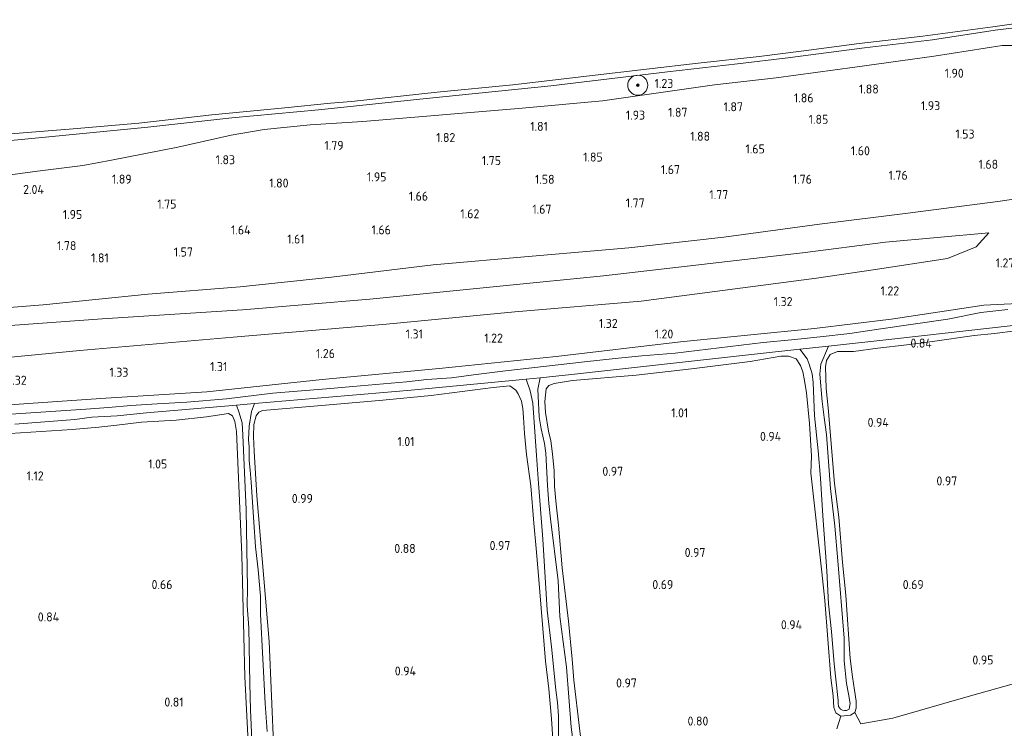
# Model space of a CAD drawing. Extents: x 130905 to 137824, y 412333 to 417928.
# Tile 17 of 256: x 131372 to 131569, y 413422 to 413564. Entities that reach past the tile are written whole.
import ezdxf
from ezdxf.enums import TextEntityAlignment as Align

# ---------------------------------------------------------------- set-up
doc = ezdxf.new("R2010")
doc.units = 0
for name, color, linetype, lineweight in [('B-ME-GR-BOOM-S', 90, 'Continuous', 25), ('B-ME-GR-BOUWLAND_AKKERBOUW-GV', 80, 'Continuous', 13), ('B-ME-GR-GRAS-GV', 60, 'Continuous', 13), ('B-ME-GW-OPHOGING_KRUIN-G', 90, 'Continuous', 18), ('B-ME-GW-TALUD_KRUIN-G', 90, 'Continuous', 18), ('B-ME-GW-TALUD_TEEN-G', 90, 'Continuous', 18), ('B-ME-OB-BEKLEDING_STEEN-GV', 30, 'Continuous', 18), ('B-ME-OB-OEVERVOORZIENING-G', 7, 'Continuous', 18), ('B-ME-OG-WATER_RIVIER-GV', 130, 'Continuous', 18), ('B-ME-OG-WATER_SLOOT-G', 120, 'Continuous', 18), ('B-ME-OG-WATER_SLOOT-GV', 120, 'Continuous', 18), ('X-XX-AL-HOOGTELABEL-S', 7, 'Continuous', 25)]:
    doc.layers.add(name, color=color, linetype=linetype, lineweight=lineweight)
doc.styles.add('NLCS-ISO-ANNOTATIVE-T18', font='NLCS-ISO.ttf', dxfattribs={"height": 1.8})

# ---------------------------------------------------------------- blocks, each defined once
blk = doc.blocks.new('SAL-HOOGTELABEL-SO')
at = {"color": 0, "linetype": 'ByBlock', "lineweight": -2, "style": 'NLCS-ISO-ANNOTATIVE-T18'}
blk.add_attdef('HOOGTE', text='', height=1.8, dxfattribs=at).set_placement((2.79, 0), align=Align.RIGHT)
blk = doc.blocks.new('SGR-BOOM_01-SO')
at = {"linetype": 'ByBlock', "lineweight": 18}
h = blk.add_hatch(color=0, dxfattribs=at)
h.dxf.hatch_style = 1
edge = h.paths.add_edge_path()
edge.add_arc((0, 0), 0.25, 0, 360)
at = {"color": 0, "linetype": 'ByBlock', "lineweight": 18}
for radius in [2, 0.25]:
    blk.add_circle((0, 0), radius, dxfattribs=at)

msp = doc.modelspace()

# ---------------------------------------------------------------- linework, layer by layer
at = {"layer": 'B-ME-GR-BOUWLAND_AKKERBOUW-GV'}
for points in [[(131581.636, 413434.135, 0.856), (131562.12, 413428.716, 0.893), (131546.628, 413424.212, 0.956), (131540.251, 413423.087, 0.918), (131539.036, 413425.36, 0.768), (131539.296, 413426.241, 0.772), (131539.283, 413427.604, 0.735), (131538.944, 413429.842, 0.719), (131538.579, 413432.494, 0.706), (131538.088, 413436.126, 0.81), (131537.254, 413448.807, 0.814), (131536.581, 413455.32, 0.844), (131535.847, 413464.341, 0.806), (131534.992, 413471.062, 0.864), (131533.689, 413486.19, 0.924), (131533.311, 413490.022, 0.904), (131533.207, 413494.378, 0.982), (131533.348, 413495.63, 0.951), (131534.141, 413496.84, 0.925), (131535.594, 413497.424, 0.919), (131538.774, 413497.431, 0.86), (131543.622, 413498.051, 0.86), (131549.41, 413498.725, 0.848), (131554.512, 413499.394, 0.82), (131562.848, 413500.582, 0.767), (131566.951, 413501.024, 0.731), (131571.145, 413501.505, 0.704)], [(131484.481, 413418.892, 0.737), (131484.033, 413422.254, 0.766), (131482.92, 413431.798, 0.859), (131482.593, 413435.992, 0.791), (131481.851, 413443.614, 0.775), (131480.614, 413454.247, 0.779), (131479.88, 413462.774, 0.799), (131479.377, 413466.92, 0.816), (131479.088, 413470.499, 0.832), (131479, 413473.612, 0.844), (131478.641, 413476.967, 0.856), (131478.33, 413479.583, 0.864), (131477.88, 413481.538, 0.96), (131477.292, 413485.215, 1.128), (131477.165, 413487.461, 1.003), (131477.398, 413489.941, 1.129), (131477.915, 413490.622, 1.077), (131479.006, 413490.997, 1.052), (131482.685, 413491.621, 1.111), (131495.366, 413492.682, 0.97), (131506.44, 413493.956, 0.97), (131518.153, 413495.443, 1.026), (131524.272, 413496.458, 1.042), (131525.778, 413496.453, 1.038), (131527.335, 413495.953, 0.914), (131528.181, 413494.597, 0.935), (131528.654, 413493.33, 0.877), (131528.993, 413491.604, 0.935), (131529.385, 413489.172, 0.881), (131529.971, 413483.016, 0.892), (131530.359, 413476.518, 0.826), (131530.249, 413473.186, 0.763), (131532.467, 413453.352, 0.83), (131533.048, 413447.739, 0.73), (131534.274, 413432.321, 0.824), (131534.706, 413428.697, 0.653), (131534.849, 413426.366, 0.666), (131535.24, 413425.318, 0.687), (131536.241, 413424.637, 0.667), (131535.426, 413422.131, 0.742)], [(131423.513, 413406.841, 0.767), (131422.095, 413439.57, 0.791), (131419.62, 413468.636, 0.857), (131419.083, 413477.525, 0.961), (131418.966, 413480.414, 1.003), (131419.033, 413482.821, 1.069), (131419.494, 413484.568, 1.206), (131420.042, 413485.279, 1.128), (131420.768, 413485.64, 1.147), (131433.347, 413486.712, 1.205), (131444.775, 413487.693, 1.079), (131454.438, 413488.602, 1.079), (131466.846, 413490.244, 0.982), (131470.141, 413490.57, 0.947), (131471.326, 413489.658, 0.856), (131471.799, 413488.928, 0.872), (131472.465, 413487.512, 0.889), (131472.779, 413486.018, 0.901), (131472.913, 413484.263, 0.913), (131473.055, 413481.073, 0.946), (131473.51, 413476.883, 0.946), (131474.355, 413470.594, 0.922), (131474.952, 413463.149, 0.91), (131475.428, 413458.081, 0.856), (131475.854, 413452.735, 0.811), (131477.278, 413435.604, 0.698), (131477.969, 413430.112, 0.694), (131478.459, 413424.084, 0.719), (131479.415, 413409.857, 0.728)], [(131370.36, 413481.031, 1.044), (131382.786, 413481.872, 1.169), (131388.101, 413482.336, 1.17), (131391.668, 413482.735, 1.101), (131396.634, 413483.315, 1.201), (131403.506, 413483.733, 1.148), (131409.605, 413484.38, 1.128), (131414.005, 413485.049, 1.041), (131414.763, 413484.54, 1.095), (131415.266, 413483.41, 1.125), (131415.559, 413481.476, 1.079), (131416.667, 413456.864, 0.801), (131417.275, 413432.502, 0.734), (131418.497, 413407.749, 0.705), (131419.482, 413390.742, 0.729), (131419.965, 413389.007, 0.788), (131420.817, 413388.581, 0.784), (131404.377, 413380.329, 0.769), (131382.103, 413369.772, 0.706), (131375.377, 413367.776, 0.719), (131371.138, 413368.395, 0.544)]]:
    msp.add_polyline3d(points, dxfattribs=at)
at = {"layer": 'B-ME-GR-GRAS-GV'}
for points in [[(131354.446, 413537.973, 1.018), (131375.378, 413539.974, 1.08), (131397.9, 413542.19, 1.08), (131414.644, 413544.044, 1.105), (131431.93, 413545.646, 1.105), (131452.857, 413547.841, 1.105), (131478.352, 413550.391, 1.105), (131501.618, 413553.184, 1.268), (131515.588, 413554.826, 1.18), (131525.662, 413556.004, 1.013), (131540.958, 413558.028, 1.1), (131554.569, 413559.625, 1.1), (131567.059, 413561.509, 0.988), (131578.648, 413562.913, 0.95)], [(131572.368, 413558.49, 1.415), (131568.456, 413558.471, 1.627), (131554.898, 413556.319, 1.602), (131539.046, 413554.126, 1.715), (131523.31, 413551.988, 1.652), (131511.001, 413550.652, 1.74), (131497.996, 413548.761, 1.715), (131488.674, 413547.428, 1.702), (131471.868, 413545.884, 1.627), (131440.786, 413543.286, 1.602), (131430.283, 413542.663, 1.652), (131421.107, 413541.737, 1.715), (131414.502, 413540.56, 1.665), (131403.869, 413538.183, 1.715), (131390.608, 413535.58, 1.777), (131384.907, 413534.52, 1.84), (131375.818, 413533.41, 1.877), (131366.394, 413532.113, 1.94)], [(131366.394, 413532.113, 1.94), (131375.818, 413533.41, 1.877), (131384.907, 413534.52, 1.84), (131390.608, 413535.58, 1.777), (131403.869, 413538.183, 1.715), (131414.502, 413540.56, 1.665), (131421.107, 413541.737, 1.715), (131430.283, 413542.663, 1.652), (131440.786, 413543.286, 1.602), (131471.868, 413545.884, 1.627), (131488.674, 413547.428, 1.702), (131497.996, 413548.761, 1.715), (131511.001, 413550.652, 1.74), (131523.31, 413551.988, 1.652), (131539.046, 413554.126, 1.715), (131554.898, 413556.319, 1.602), (131568.456, 413558.471, 1.627), (131572.368, 413558.49, 1.415)], [(131355.338, 413494.816, 1.363), (131384.27, 413497.609, 1.513), (131414.945, 413500.296, 1.55), (131445.561, 413502.87, 1.638), (131471.123, 413505.338, 1.55), (131496.346, 413507.45, 1.55), (131531.406, 413512.011, 1.063), (131542.671, 413513.684, 1.163), (131557.541, 413515.958, 1.4), (131563.271, 413518.32, 1.475), (131565.797, 413521.076, 1.726), (131545.172, 413519.245, 1.714), (131528.562, 413517.08, 1.751), (131488.861, 413512.496, 2.251), (131468.828, 413510.498, 2.139), (131442.19, 413507.859, 2.189), (131416.784, 413505.718, 2.151), (131388.786, 413503.93, 2.101), (131358.395, 413501.716, 2.126)], [(131571.599, 413507.004, 0.986), (131564.784, 413506.667, 0.917), (131555.99, 413505.32, 1.079), (131546.302, 413503.863, 1.111), (131531.01, 413502.018, 1.188), (131504.237, 413499.311, 1.16), (131479.423, 413496.398, 1.31), (131456.03, 413494.014, 1.249), (131432.68, 413491.83, 1.241), (131409.685, 413489.384, 1.141), (131389.477, 413488.113, 1.149), (131374.955, 413487.086, 1.238), (131361.733, 413486.185, 1.314)], [(131361.733, 413486.185, 1.314), (131374.955, 413487.086, 1.238), (131389.477, 413488.113, 1.149), (131409.685, 413489.384, 1.141), (131432.68, 413491.83, 1.241), (131456.03, 413494.014, 1.249), (131479.423, 413496.398, 1.31), (131504.237, 413499.311, 1.16), (131531.01, 413502.018, 1.188), (131546.302, 413503.863, 1.111), (131555.99, 413505.32, 1.079), (131564.784, 413506.667, 0.917), (131571.599, 413507.004, 0.986)], [(131569.61, 413505.815, -0.237), (131564.209, 413505.18, -0.237), (131557.587, 413503.883, -0.237), (131543.759, 413501.864, -0.237), (131538.015, 413501.01, -0.237), (131532.119, 413500.315, -0.237), (131526.408, 413499.768, -0.237), (131520.746, 413499.235, -0.237), (131503.161, 413497.091, -0.237), (131496.525, 413496.52, -0.237), (131491.189, 413496.02, -0.237), (131485.08, 413495.357, -0.237), (131469.308, 413493.525, -0.237), (131462.884, 413492.775, -0.237), (131458.517, 413492.154, -0.237), (131453.579, 413491.818, -0.237), (131449.506, 413491.384, -0.237), (131438.821, 413490.454, -0.237), (131433.55, 413489.984, -0.237), (131427.672, 413489.491, -0.237), (131422.825, 413489.063, -0.237), (131413.576, 413487.993, -0.237), (131405.663, 413487.271, -0.237), (131399.714, 413486.978, -0.237), (131394.506, 413486.598, -0.237), (131390.045, 413486.233, -0.237), (131385.493, 413485.885, -0.237), (131369.519, 413484.828, -0.237)], [(131483.279, 413415.975, 0.479), (131482.389, 413422.425, 0.475), (131481.446, 413434.408, 0.483), (131480.169, 413444.536, 0.479), (131479.779, 413451.666, 0.5), (131478.289, 413464.048, 0.487), (131477.936, 413467.048, 0.483), (131477.706, 413470.638, 0.571), (131477.352, 413477.111, 0.466), (131477.044, 413479.067, 0.504), (131476.43, 413481.952, 0.52), (131476.037, 413484.381, 0.508), (131475.831, 413488.481, 0.475), (131475.743, 413489.864, 0.504), (131476.21, 413492.182, -0.237), (131482.439, 413492.843, -0.237), (131519.014, 413496.872, -0.237), (131528.089, 413497.892, -0.237), (131529.489, 413495.929, 0.427), (131529.935, 413494.847, 0.463), (131530.511, 413492.924, 0.504), (131530.692, 413491.228, 0.556), (131530.998, 413484.592, 0.495), (131531.695, 413477.583, 0.495), (131532.164, 413472.112, 0.5), (131532.666, 413464.643, 0.5), (131533.431, 413453.659, 0.479), (131533.806, 413447.052, 0.495), (131534.376, 413441.537, 0.5), (131534.915, 413435.059, 0.495), (131535.681, 413427.757, 0.471), (131535.681, 413427.214, 0.471), (131535.809, 413426.568, 0.467), (131536.16, 413426.064, 0.467), (131536.597, 413425.815, 0.467), (131536.995, 413425.763, 0.467), (131537.369, 413425.786, 0.463), (131537.875, 413426.052, 0.463), (131538.107, 413427.176, 0.463), (131537.772, 413429.097, 0.463), (131537.372, 413431.135, 0.459), (131536.892, 413435.707, 0.459), (131536.899, 413440.215, 0.455), (131535.636, 413455.618, 0.455), (131535.033, 413462.548, 0.467), (131534.2, 413470.049, 0.463), (131533.368, 413480.845, 0.524), (131532.911, 413484.228, 0.536), (131532.492, 413487.451, 0.552), (131532.049, 413492.858, 0.56), (131532.257, 413494.898, 0.56), (131533.769, 413498.462, -0.237), (131547.603, 413500.007, -0.237), (131574.775, 413503.085, -0.237)], [(131571.145, 413501.505, 0.704), (131566.951, 413501.024, 0.731), (131562.848, 413500.582, 0.767), (131554.512, 413499.394, 0.82), (131549.41, 413498.725, 0.848), (131543.622, 413498.051, 0.86), (131538.774, 413497.431, 0.86), (131535.594, 413497.424, 0.919), (131534.141, 413496.84, 0.925), (131533.348, 413495.63, 0.951), (131533.207, 413494.378, 0.982), (131533.311, 413490.022, 0.904), (131533.689, 413486.19, 0.924), (131534.992, 413471.062, 0.864), (131535.847, 413464.341, 0.806), (131536.581, 413455.32, 0.844), (131537.254, 413448.807, 0.814), (131538.088, 413436.126, 0.81), (131538.579, 413432.494, 0.706), (131538.944, 413429.842, 0.719), (131539.283, 413427.604, 0.735), (131539.296, 413426.241, 0.772), (131539.036, 413425.36, 0.768), (131538.16, 413424.816, 0.727), (131536.241, 413424.637, 0.667), (131535.24, 413425.318, 0.687), (131534.849, 413426.366, 0.666), (131534.706, 413428.697, 0.653), (131534.274, 413432.321, 0.824), (131533.048, 413447.739, 0.73), (131532.467, 413453.352, 0.83), (131530.249, 413473.186, 0.763), (131530.359, 413476.518, 0.826), (131529.971, 413483.016, 0.892), (131529.385, 413489.172, 0.881), (131528.993, 413491.604, 0.935), (131528.654, 413493.33, 0.877), (131528.181, 413494.597, 0.935), (131527.335, 413495.953, 0.914), (131525.778, 413496.453, 1.038), (131524.272, 413496.458, 1.042), (131518.153, 413495.443, 1.026), (131506.44, 413493.956, 0.97), (131495.366, 413492.682, 0.97), (131482.685, 413491.621, 1.111), (131479.006, 413490.997, 1.052), (131477.915, 413490.622, 1.077), (131477.398, 413489.941, 1.129), (131477.165, 413487.461, 1.003), (131477.292, 413485.215, 1.128), (131477.88, 413481.538, 0.96), (131478.33, 413479.583, 0.864), (131478.641, 413476.967, 0.856), (131479, 413473.612, 0.844), (131479.088, 413470.499, 0.832), (131479.377, 413466.92, 0.816), (131479.88, 413462.774, 0.799), (131480.614, 413454.247, 0.779), (131481.851, 413443.614, 0.775), (131482.593, 413435.992, 0.791), (131482.92, 413431.798, 0.859), (131484.033, 413422.254, 0.766), (131484.481, 413418.892, 0.737)], [(131421.678, 413421.552, 0.536), (131421.291, 413427.165, 0.532), (131420.399, 413445.013, 0.548), (131420.356, 413448.574, 0.49), (131419.901, 413453.864, 0.568), (131419.398, 413458.446, 0.568), (131419.052, 413463.377, 0.597), (131418.5, 413471.308, 0.698), (131418.31, 413473.735, 0.71), (131418.118, 413475.665, 0.722), (131418.129, 413478.398, 0.722), (131417.992, 413479.785, 0.726), (131418.098, 413482.513, 0.698), (131418.593, 413485.443, 0.485), (131419.187, 413487.055, -0.237), (131450.424, 413489.712, -0.237), (131473.411, 413491.902, -0.237), (131474.245, 413489.576, 0.455), (131474.72, 413487.117, 0.487), (131475.501, 413476.668, 0.487), (131475.867, 413471.051, 0.487), (131476.763, 413459.987, 0.483), (131477.575, 413445.772, 0.491), (131478.483, 413438.466, 0.491), (131479.333, 413429.915, 0.475), (131479.685, 413427.372, 0.475), (131479.866, 413424.726, 0.475), (131479.867, 413422.295, 0.475), (131479.921, 413419.097, 0.475)], [(131479.415, 413409.857, 0.728), (131478.459, 413424.084, 0.719), (131477.969, 413430.112, 0.694), (131477.278, 413435.604, 0.698), (131475.854, 413452.735, 0.811), (131475.428, 413458.081, 0.856), (131474.952, 413463.149, 0.91), (131474.355, 413470.594, 0.922), (131473.51, 413476.883, 0.946), (131473.055, 413481.073, 0.946), (131472.913, 413484.263, 0.913), (131472.779, 413486.018, 0.901), (131472.465, 413487.512, 0.889), (131471.799, 413488.928, 0.872), (131471.326, 413489.658, 0.856), (131470.141, 413490.57, 0.947), (131466.846, 413490.244, 0.982), (131454.438, 413488.602, 1.079), (131444.775, 413487.693, 1.079), (131433.347, 413486.712, 1.205), (131420.768, 413485.64, 1.147), (131420.042, 413485.279, 1.128), (131419.494, 413484.568, 1.206), (131419.033, 413482.821, 1.069), (131418.966, 413480.414, 1.003), (131419.083, 413477.525, 0.961), (131419.62, 413468.636, 0.857), (131422.095, 413439.57, 0.791), (131423.513, 413406.841, 0.767)], [(131371.347, 413482.884, -0.237), (131383.315, 413483.842, -0.237), (131386.692, 413484.284, -0.237), (131391.725, 413484.589, -0.237), (131397.577, 413485.15, -0.237), (131415.576, 413486.702, -0.237), (131416.075, 413485.346, 0.54), (131416.709, 413483.186, 0.69), (131416.831, 413480.742, 0.678), (131416.947, 413477.7, 0.706), (131417.489, 413465.813, 0.539), (131417.753, 413450.165, 0.552), (131417.716, 413446.733, 0.552), (131418.018, 413442.236, 0.527), (131418.221, 413431.132, 0.519), (131418.381, 413425.895, 0.544), (131418.657, 413419.936, 0.573)], [(131418.497, 413407.749, 0.705), (131417.275, 413432.502, 0.734), (131416.667, 413456.864, 0.801), (131415.559, 413481.476, 1.079), (131415.266, 413483.41, 1.125), (131414.763, 413484.54, 1.095), (131414.005, 413485.049, 1.041), (131409.605, 413484.38, 1.128), (131403.506, 413483.733, 1.148), (131396.634, 413483.315, 1.201), (131391.668, 413482.735, 1.101), (131388.101, 413482.336, 1.17), (131382.786, 413481.872, 1.169), (131370.36, 413481.031, 1.044)], [(131535.426, 413422.131, 0.742), (131536.241, 413424.637, 0.667), (131538.16, 413424.816, 0.727), (131539.036, 413425.36, 0.768), (131540.251, 413423.087, 0.918), (131546.628, 413424.212, 0.956), (131562.12, 413428.716, 0.893), (131581.636, 413434.135, 0.856)]]:
    msp.add_polyline3d(points, dxfattribs=at)
msp.add_polyline3d([(131355.338, 413494.816, 1.363), (131326.957, 413491.212, 1.175), (131328.177, 413500.627, 2.076), (131358.395, 413501.716, 2.126), (131388.786, 413503.93, 2.101), (131416.784, 413505.718, 2.151), (131442.19, 413507.859, 2.189), (131468.828, 413510.498, 2.139), (131488.861, 413512.496, 2.251), (131528.562, 413517.08, 1.751), (131545.172, 413519.245, 1.714), (131565.797, 413521.076, 1.726), (131563.271, 413518.32, 1.475), (131557.541, 413515.958, 1.4), (131542.671, 413513.684, 1.163), (131531.406, 413512.011, 1.063), (131496.346, 413507.45, 1.55), (131471.123, 413505.338, 1.55), (131445.561, 413502.87, 1.638), (131414.945, 413500.296, 1.55), (131384.27, 413497.609, 1.513)], close=True, dxfattribs=at)
at = {"layer": 'B-ME-GW-OPHOGING_KRUIN-G'}
msp.add_polyline3d([(131328.536, 413503.398, 2.093), (131354.998, 413504.989, 2.153), (131377.006, 413506.728, 2.242), (131397.856, 413508.865, 2.197), (131416.298, 413510.33, 2.205), (131434.519, 413512.219, 2.112), (131454.842, 413514.681, 2.108), (131474.636, 413516.451, 2.047), (131493.908, 413518.08, 2.108), (131512.874, 413520.216, 2.181), (131532.009, 413522.839, 2.08), (131549.587, 413525, 1.934), (131567.567, 413527.356, 1.906), (131579.857, 413529.121, 2.137), (131591.53, 413530.752, 2.327), (131601.678, 413530.677, 2.424), (131620.015, 413529.861, 2.349)], dxfattribs=at)
at = {"layer": 'B-ME-GW-TALUD_KRUIN-G'}
for points in [[(131366.394, 413532.113, 1.94), (131375.818, 413533.41, 1.877), (131384.907, 413534.52, 1.84), (131390.608, 413535.58, 1.777), (131403.869, 413538.183, 1.715), (131414.502, 413540.56, 1.665), (131421.107, 413541.737, 1.715), (131430.283, 413542.663, 1.652), (131440.786, 413543.286, 1.602), (131471.868, 413545.884, 1.627), (131488.674, 413547.428, 1.702), (131497.996, 413548.761, 1.715), (131511.001, 413550.652, 1.74), (131523.31, 413551.988, 1.652), (131539.046, 413554.126, 1.715), (131554.898, 413556.319, 1.602), (131568.456, 413558.471, 1.627), (131572.368, 413558.49, 1.415), (131580.525, 413558.39, 1.452), (131583.268, 413558.725, 1.452), (131586.294, 413559.953, 1.365), (131589.84, 413561.99, 1.365)], [(131565.797, 413521.076, 1.726), (131545.172, 413519.245, 1.714), (131528.562, 413517.08, 1.751), (131488.861, 413512.496, 2.251), (131468.828, 413510.498, 2.139), (131442.19, 413507.859, 2.189), (131416.784, 413505.718, 2.151), (131388.786, 413503.93, 2.101), (131358.395, 413501.716, 2.126), (131328.177, 413500.627, 2.076)]]:
    msp.add_polyline3d(points, dxfattribs=at)
at = {"layer": 'B-ME-GW-TALUD_TEEN-G'}
msp.add_polyline3d([(131565.797, 413521.076, 1.726), (131563.271, 413518.32, 1.475), (131557.541, 413515.958, 1.4), (131542.671, 413513.684, 1.163), (131531.406, 413512.011, 1.063), (131496.346, 413507.45, 1.55), (131471.123, 413505.338, 1.55), (131445.561, 413502.87, 1.638), (131414.945, 413500.296, 1.55), (131384.27, 413497.609, 1.513), (131355.338, 413494.816, 1.363), (131326.957, 413491.212, 1.175)], dxfattribs=at)
at = {"layer": 'B-ME-OB-BEKLEDING_STEEN-GV'}
for points in [[(131578.648, 413562.913, 0.95), (131567.059, 413561.509, 0.988), (131554.569, 413559.625, 1.1), (131540.958, 413558.028, 1.1), (131525.662, 413556.004, 1.013), (131515.588, 413554.826, 1.18), (131501.618, 413553.184, 1.268), (131478.352, 413550.391, 1.105), (131452.857, 413547.841, 1.105), (131431.93, 413545.646, 1.105), (131414.644, 413544.044, 1.105), (131397.9, 413542.19, 1.08), (131375.378, 413539.974, 1.08), (131354.446, 413537.973, 1.018)], [(131370.553, 413540.87, 0.9), (131382.956, 413541.827, 0.9), (131396.048, 413542.998, 0.9), (131410.678, 413544.613, 0.9), (131425.224, 413546.048, 0.9), (131434.354, 413546.952, 0.9), (131438.546, 413547.27, 0.9), (131455.667, 413549.161, 0.9), (131470.727, 413550.641, 0.9), (131486.079, 413552.401, 0.9), (131497.453, 413553.746, 0.9), (131507.787, 413554.966, 0.9), (131519.914, 413556.271, 0.9), (131528.866, 413557.373, 0.9), (131539.924, 413558.851, 0.9), (131552.613, 413560.338, 0.9), (131566.564, 413562.196, 0.9), (131576.375, 413563.616, 0.9)]]:
    msp.add_polyline3d(points, dxfattribs=at)
at = {"layer": 'B-ME-OB-OEVERVOORZIENING-G'}
msp.add_polyline3d([(131576.375, 413563.616, 0.9), (131566.564, 413562.196, 0.9), (131552.613, 413560.338, 0.9), (131539.924, 413558.851, 0.9), (131528.866, 413557.373, 0.9), (131519.914, 413556.271, 0.9), (131507.787, 413554.966, 0.9), (131497.453, 413553.746, 0.9), (131486.079, 413552.401, 0.9), (131470.727, 413550.641, 0.9), (131455.667, 413549.161, 0.9), (131438.546, 413547.27, 0.9), (131434.354, 413546.952, 0.9), (131425.224, 413546.048, 0.9), (131410.678, 413544.613, 0.9), (131396.048, 413542.998, 0.9), (131382.956, 413541.827, 0.9), (131370.553, 413540.87, 0.9)], dxfattribs=at)
at = {"layer": 'B-ME-OG-WATER_RIVIER-GV'}
msp.add_polyline3d([(131576.375, 413563.616, 0.9), (131566.564, 413562.196, 0.9), (131552.613, 413560.338, 0.9), (131539.924, 413558.851, 0.9), (131528.866, 413557.373, 0.9), (131519.914, 413556.271, 0.9), (131507.787, 413554.966, 0.9), (131497.453, 413553.746, 0.9), (131486.079, 413552.401, 0.9), (131470.727, 413550.641, 0.9), (131455.667, 413549.161, 0.9), (131438.546, 413547.27, 0.9), (131434.354, 413546.952, 0.9), (131425.224, 413546.048, 0.9), (131410.678, 413544.613, 0.9), (131396.048, 413542.998, 0.9), (131382.956, 413541.827, 0.9), (131370.553, 413540.87, 0.9)], dxfattribs=at)
at = {"layer": 'B-ME-OG-WATER_SLOOT-G'}
for points in [[(131571.599, 413507.004, 0.986), (131564.784, 413506.667, 0.917), (131555.99, 413505.32, 1.079), (131546.302, 413503.863, 1.111), (131531.01, 413502.018, 1.188), (131504.237, 413499.311, 1.16), (131479.423, 413496.398, 1.31), (131456.03, 413494.014, 1.249), (131432.68, 413491.83, 1.241), (131409.685, 413489.384, 1.141), (131389.477, 413488.113, 1.149), (131374.955, 413487.086, 1.238), (131361.733, 413486.185, 1.314)], [(131484.481, 413418.892, 0.737), (131484.033, 413422.254, 0.766), (131482.92, 413431.798, 0.859), (131482.593, 413435.992, 0.791), (131481.851, 413443.614, 0.775), (131480.614, 413454.247, 0.779), (131479.88, 413462.774, 0.799), (131479.377, 413466.92, 0.816), (131479.088, 413470.499, 0.832), (131479, 413473.612, 0.844), (131478.641, 413476.967, 0.856), (131478.33, 413479.583, 0.864), (131477.88, 413481.538, 0.96), (131477.292, 413485.215, 1.128), (131477.165, 413487.461, 1.003), (131477.398, 413489.941, 1.129), (131477.915, 413490.622, 1.077), (131479.006, 413490.997, 1.052), (131482.685, 413491.621, 1.111), (131495.366, 413492.682, 0.97), (131506.44, 413493.956, 0.97), (131518.153, 413495.443, 1.026), (131524.272, 413496.458, 1.042), (131525.778, 413496.453, 1.038), (131527.335, 413495.953, 0.914), (131528.181, 413494.597, 0.935), (131528.654, 413493.33, 0.877), (131528.993, 413491.604, 0.935), (131529.385, 413489.172, 0.881), (131529.971, 413483.016, 0.892), (131530.359, 413476.518, 0.826), (131530.249, 413473.186, 0.763), (131532.467, 413453.352, 0.83), (131533.048, 413447.739, 0.73), (131534.274, 413432.321, 0.824), (131534.706, 413428.697, 0.653), (131534.849, 413426.366, 0.666), (131535.24, 413425.318, 0.687), (131536.241, 413424.637, 0.667), (131538.16, 413424.816, 0.727), (131539.036, 413425.36, 0.768), (131539.296, 413426.241, 0.772), (131539.283, 413427.604, 0.735), (131538.944, 413429.842, 0.719), (131538.579, 413432.494, 0.706), (131538.088, 413436.126, 0.81), (131537.254, 413448.807, 0.814), (131536.581, 413455.32, 0.844), (131535.847, 413464.341, 0.806), (131534.992, 413471.062, 0.864), (131533.689, 413486.19, 0.924), (131533.311, 413490.022, 0.904), (131533.207, 413494.378, 0.982), (131533.348, 413495.63, 0.951), (131534.141, 413496.84, 0.925), (131535.594, 413497.424, 0.919), (131538.774, 413497.431, 0.86), (131543.622, 413498.051, 0.86), (131549.41, 413498.725, 0.848), (131554.512, 413499.394, 0.82), (131562.848, 413500.582, 0.767), (131566.951, 413501.024, 0.731), (131571.145, 413501.505, 0.704)], [(131423.513, 413406.841, 0.767), (131422.095, 413439.57, 0.791), (131419.62, 413468.636, 0.857), (131419.083, 413477.525, 0.961), (131418.966, 413480.414, 1.003), (131419.033, 413482.821, 1.069), (131419.494, 413484.568, 1.206), (131420.042, 413485.279, 1.128), (131420.768, 413485.64, 1.147), (131433.347, 413486.712, 1.205), (131444.775, 413487.693, 1.079), (131454.438, 413488.602, 1.079), (131466.846, 413490.244, 0.982), (131470.141, 413490.57, 0.947), (131471.326, 413489.658, 0.856), (131471.799, 413488.928, 0.872), (131472.465, 413487.512, 0.889), (131472.779, 413486.018, 0.901), (131472.913, 413484.263, 0.913), (131473.055, 413481.073, 0.946), (131473.51, 413476.883, 0.946), (131474.355, 413470.594, 0.922), (131474.952, 413463.149, 0.91), (131475.428, 413458.081, 0.856), (131475.854, 413452.735, 0.811), (131477.278, 413435.604, 0.698), (131477.969, 413430.112, 0.694), (131478.459, 413424.084, 0.719), (131479.415, 413409.857, 0.728)], [(131370.36, 413481.031, 1.044), (131382.786, 413481.872, 1.169), (131388.101, 413482.336, 1.17), (131391.668, 413482.735, 1.101), (131396.634, 413483.315, 1.201), (131403.506, 413483.733, 1.148), (131409.605, 413484.38, 1.128), (131414.005, 413485.049, 1.041), (131414.763, 413484.54, 1.095), (131415.266, 413483.41, 1.125), (131415.559, 413481.476, 1.079), (131416.667, 413456.864, 0.801), (131417.275, 413432.502, 0.734), (131418.497, 413407.749, 0.705)]]:
    msp.add_polyline3d(points, dxfattribs=at)
at = {"layer": 'B-ME-OG-WATER_SLOOT-GV'}
for points in [[(131369.519, 413484.828, -0.237), (131385.493, 413485.885, -0.237), (131390.045, 413486.233, -0.237), (131394.506, 413486.598, -0.237), (131399.714, 413486.978, -0.237), (131405.663, 413487.271, -0.237), (131413.576, 413487.993, -0.237), (131422.825, 413489.063, -0.237), (131427.672, 413489.491, -0.237), (131433.55, 413489.984, -0.237), (131438.821, 413490.454, -0.237), (131449.506, 413491.384, -0.237), (131453.579, 413491.818, -0.237), (131458.517, 413492.154, -0.237), (131462.884, 413492.775, -0.237), (131469.308, 413493.525, -0.237), (131485.08, 413495.357, -0.237), (131491.189, 413496.02, -0.237), (131496.525, 413496.52, -0.237), (131503.161, 413497.091, -0.237), (131520.746, 413499.235, -0.237), (131526.408, 413499.768, -0.237), (131532.119, 413500.315, -0.237), (131538.015, 413501.01, -0.237), (131543.759, 413501.864, -0.237), (131557.587, 413503.883, -0.237), (131564.209, 413505.18, -0.237), (131569.61, 413505.815, -0.237)], [(131574.775, 413503.085, -0.237), (131547.603, 413500.007, -0.237), (131533.769, 413498.462, -0.237), (131528.089, 413497.892, -0.237), (131519.014, 413496.872, -0.237), (131482.439, 413492.843, -0.237), (131476.21, 413492.182, -0.237), (131473.411, 413491.902, -0.237), (131450.424, 413489.712, -0.237), (131419.187, 413487.055, -0.237), (131415.576, 413486.702, -0.237), (131397.577, 413485.15, -0.237), (131391.725, 413484.589, -0.237), (131386.692, 413484.284, -0.237), (131383.315, 413483.842, -0.237), (131371.347, 413482.884, -0.237)], [(131479.921, 413419.097, 0.475), (131479.867, 413422.295, 0.475), (131479.866, 413424.726, 0.475), (131479.685, 413427.372, 0.475), (131479.333, 413429.915, 0.475), (131478.483, 413438.466, 0.491), (131477.575, 413445.772, 0.491), (131476.763, 413459.987, 0.483), (131475.867, 413471.051, 0.487), (131475.501, 413476.668, 0.487), (131474.72, 413487.117, 0.487), (131474.245, 413489.576, 0.455), (131473.411, 413491.902, -0.237), (131476.21, 413492.182, -0.237), (131475.743, 413489.864, 0.504), (131475.831, 413488.481, 0.475), (131476.037, 413484.381, 0.508), (131476.43, 413481.952, 0.52), (131477.044, 413479.067, 0.504), (131477.352, 413477.111, 0.466), (131477.706, 413470.638, 0.571), (131477.936, 413467.048, 0.483), (131478.289, 413464.048, 0.487), (131479.779, 413451.666, 0.5), (131480.169, 413444.536, 0.479), (131481.446, 413434.408, 0.483), (131482.389, 413422.425, 0.475), (131483.279, 413415.975, 0.479)], [(131418.657, 413419.936, 0.573), (131418.381, 413425.895, 0.544), (131418.221, 413431.132, 0.519), (131418.018, 413442.236, 0.527), (131417.716, 413446.733, 0.552), (131417.753, 413450.165, 0.552), (131417.489, 413465.813, 0.539), (131416.947, 413477.7, 0.706), (131416.831, 413480.742, 0.678), (131416.709, 413483.186, 0.69), (131416.075, 413485.346, 0.54), (131415.576, 413486.702, -0.237), (131419.187, 413487.055, -0.237), (131418.593, 413485.443, 0.485), (131418.098, 413482.513, 0.698), (131417.992, 413479.785, 0.726), (131418.129, 413478.398, 0.722), (131418.118, 413475.665, 0.722), (131418.31, 413473.735, 0.71), (131418.5, 413471.308, 0.698), (131419.052, 413463.377, 0.597), (131419.398, 413458.446, 0.568), (131419.901, 413453.864, 0.568), (131420.356, 413448.574, 0.49), (131420.399, 413445.013, 0.548), (131421.291, 413427.165, 0.532), (131421.678, 413421.552, 0.536)]]:
    msp.add_polyline3d(points, dxfattribs=at)
msp.add_polyline3d([(131537.369, 413425.786, 0.463), (131536.995, 413425.763, 0.467), (131536.597, 413425.815, 0.467), (131536.16, 413426.064, 0.467), (131535.809, 413426.568, 0.467), (131535.681, 413427.214, 0.471), (131535.681, 413427.757, 0.471), (131534.915, 413435.059, 0.495), (131534.376, 413441.537, 0.5), (131533.806, 413447.052, 0.495), (131533.431, 413453.659, 0.479), (131532.666, 413464.643, 0.5), (131532.164, 413472.112, 0.5), (131531.695, 413477.583, 0.495), (131530.998, 413484.592, 0.495), (131530.692, 413491.228, 0.556), (131530.511, 413492.924, 0.504), (131529.935, 413494.847, 0.463), (131529.489, 413495.929, 0.427), (131528.089, 413497.892, -0.237), (131533.769, 413498.462, -0.237), (131532.257, 413494.898, 0.56), (131532.049, 413492.858, 0.56), (131532.492, 413487.451, 0.552), (131532.911, 413484.228, 0.536), (131533.368, 413480.845, 0.524), (131534.2, 413470.049, 0.463), (131535.033, 413462.548, 0.467), (131535.636, 413455.618, 0.455), (131536.899, 413440.215, 0.455), (131536.892, 413435.707, 0.459), (131537.372, 413431.135, 0.459), (131537.772, 413429.097, 0.463), (131538.107, 413427.176, 0.463), (131537.875, 413426.052, 0.463)], close=True, dxfattribs=at)

# ---------------------------------------------------------------- block references
at = {"layer": 'B-ME-GR-BOOM-S'}
msp.add_blockref('SGR-BOOM_01-SO', (131495.695, 413550.54, 1.201), dxfattribs=at)
at = {"layer": 'X-XX-AL-HOOGTELABEL-S'}
for p, values in [((131557.99, 413552.031, 1.896), {'HOOGTE': '1.90'}), ((131500.001, 413550.001, 1.229), {'HOOGTE': '1.23'}), ((131541.026, 413548.883, 1.883), {'HOOGTE': '1.88'}), ((131528.004, 413547.114, 1.858), {'HOOGTE': '1.86'}), ((131513.91, 413545.347, 1.871), {'HOOGTE': '1.87'}), ((131553.292, 413545.561, 1.928), {'HOOGTE': '1.93'}), ((131494.373, 413543.671, 1.93), {'HOOGTE': '1.93'}), ((131502.829, 413544.238, 1.871), {'HOOGTE': '1.87'}), ((131530.953, 413542.839, 1.853), {'HOOGTE': '1.85'}), ((131474.962, 413541.431, 1.806), {'HOOGTE': '1.81'}), ((131456.476, 413539.205, 1.818), {'HOOGTE': '1.82'}), ((131507.345, 413539.461, 1.878), {'HOOGTE': '1.88'}), ((131560.157, 413539.9, 1.533), {'HOOGTE': '1.53'}), ((131434.183, 413537.634, 1.793), {'HOOGTE': '1.79'}), ((131518.272, 413536.925, 1.646), {'HOOGTE': '1.65'}), ((131485.909, 413535.305, 1.853), {'HOOGTE': '1.85'}), ((131539.256, 413536.559, 1.596), {'HOOGTE': '1.60'}), ((131412.501, 413534.771, 1.83), {'HOOGTE': '1.83'}), ((131465.599, 413534.613, 1.753), {'HOOGTE': '1.75'}), ((131564.859, 413533.863, 1.683), {'HOOGTE': '1.68'}), ((131442.724, 413531.355, 1.953), {'HOOGTE': '1.95'}), ((131501.34, 413532.81, 1.668), {'HOOGTE': '1.67'}), ((131546.801, 413531.665, 1.758), {'HOOGTE': '1.76'}), ((131391.857, 413530.905, 1.893), {'HOOGTE': '1.89'}), ((131423.177, 413530.122, 1.803), {'HOOGTE': '1.80'}), ((131476.291, 413530.866, 1.58), {'HOOGTE': '1.58'}), ((131527.681, 413530.881, 1.758), {'HOOGTE': '1.76'}), ((131374.332, 413528.852, 2.043), {'HOOGTE': '2.04'}), ((131451.04, 413527.501, 1.656), {'HOOGTE': '1.66'}), ((131510.979, 413527.808, 1.768), {'HOOGTE': '1.77'}), ((131400.805, 413525.919, 1.753), {'HOOGTE': '1.75'}), ((131494.283, 413526.147, 1.768), {'HOOGTE': '1.77'}), ((131381.992, 413523.848, 1.953), {'HOOGTE': '1.95'}), ((131461.271, 413523.991, 1.618), {'HOOGTE': '1.62'}), ((131475.669, 413524.905, 1.668), {'HOOGTE': '1.67'}), ((131415.601, 413520.758, 1.643), {'HOOGTE': '1.64'}), ((131443.617, 413520.778, 1.656), {'HOOGTE': '1.66'}), ((131380.823, 413517.626, 1.78), {'HOOGTE': '1.78'}), ((131426.382, 413518.946, 1.606), {'HOOGTE': '1.61'}), ((131404.09, 413516.36, 1.568), {'HOOGTE': '1.57'}), ((131387.279, 413515.18, 1.806), {'HOOGTE': '1.81'}), ((131568.103, 413514.185, 1.271), {'HOOGTE': '1.27'}), ((131545.099, 413508.614, 1.221), {'HOOGTE': '1.22'}), ((131523.803, 413506.465, 1.318), {'HOOGTE': '1.32'}), ((131488.895, 413502.116, 1.318), {'HOOGTE': '1.32'}), ((131450, 413500.001, 1.306), {'HOOGTE': '1.31'}), ((131500.001, 413500.001, 1.201), {'HOOGTE': '1.20'}), ((131465.98, 413499.178, 1.218), {'HOOGTE': '1.22'}), ((131551.62, 413498.18, 0.844), {'HOOGTE': '0.84'}), ((131432.445, 413496.098, 1.256), {'HOOGTE': '1.26'}), ((131391.211, 413492.368, 1.33), {'HOOGTE': '1.33'}), ((131410.951, 413493.494, 1.306), {'HOOGTE': '1.31'}), ((131370.903, 413490.775, 1.318), {'HOOGTE': '1.32'}), ((131502.988, 413484.272, 1.011), {'HOOGTE': '1.01'}), ((131543.03, 413482.368, 0.944), {'HOOGTE': '0.94'}), ((131448.327, 413478.535, 1.011), {'HOOGTE': '1.01'}), ((131521.543, 413479.57, 0.944), {'HOOGTE': '0.94'}), ((131398.962, 413474.061, 1.048), {'HOOGTE': '1.05'}), ((131489.986, 413472.604, 0.968), {'HOOGTE': '0.97'}), ((131374.288, 413471.681, 1.118), {'HOOGTE': '1.12'}), ((131556.688, 413470.68, 0.966), {'HOOGTE': '0.97'}), ((131428.042, 413467.176, 0.994), {'HOOGTE': '0.99'}), ((131448.566, 413457.206, 0.878), {'HOOGTE': '0.88'}), ((131467.47, 413457.788, 0.968), {'HOOGTE': '0.97'}), ((131506.418, 413456.403, 0.966), {'HOOGTE': '0.97'}), ((131400, 413450.002, 0.658), {'HOOGTE': '0.66'}), ((131500, 413450, 0.69), {'HOOGTE': '0.69'}), ((131550, 413450, 0.69), {'HOOGTE': '0.69'}), ((131377.384, 413443.539, 0.844), {'HOOGTE': '0.84'}), ((131525.719, 413441.987, 0.944), {'HOOGTE': '0.94'}), ((131563.914, 413434.949, 0.948), {'HOOGTE': '0.95'}), ((131448.628, 413432.751, 0.936), {'HOOGTE': '0.94'}), ((131492.726, 413430.366, 0.968), {'HOOGTE': '0.97'}), ((131402.223, 413426.547, 0.811), {'HOOGTE': '0.81'}), ((131507.001, 413422.763, 0.798), {'HOOGTE': '0.80'})]:
    msp.add_blockref('SAL-HOOGTELABEL-SO', p, dxfattribs=at).add_auto_attribs(values)

doc.saveas('drawing.dxf')
